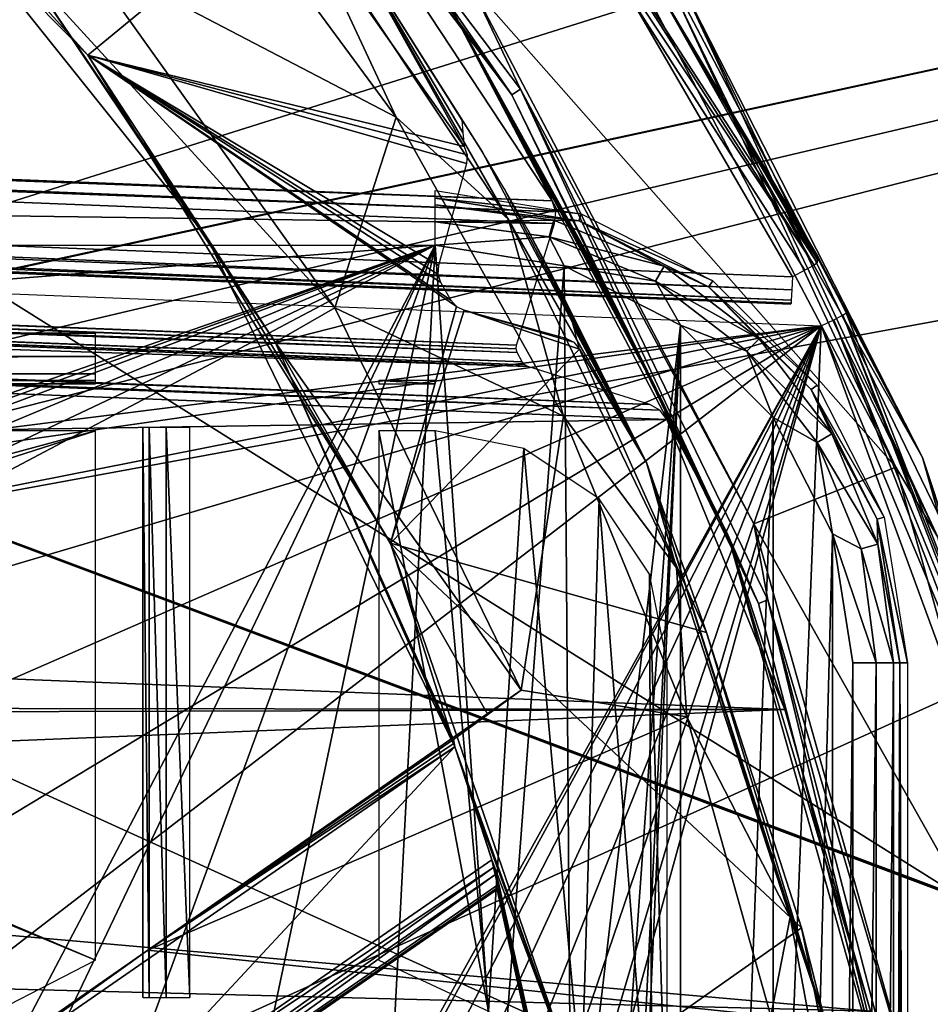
# Model space of a CAD drawing. Header units: millimetres. Extents: x -75 to 75, y -23 to 43.
# Tile 206 of 256: x 21 to 30, y 16 to 27. Entities that reach past the tile are written whole.
import ezdxf

# ---------------------------------------------------------------- set-up
doc = ezdxf.new("R2010")
doc.units = ezdxf.units.MM
doc.header["$LTSCALE"] = 81.481481
for name, color, linetype in [('14', 7, 'CONTINUOUS'), ('16', 7, 'CONTINUOUS'), ('500', 7, 'CONTINUOUS'), ('503', 7, 'CONTINUOUS'), ('504', 7, 'CONTINUOUS'), ('515', 7, 'CONTINUOUS'), ('517', 7, 'CONTINUOUS'), ('559', 7, 'CONTINUOUS'), ('560', 7, 'CONTINUOUS'), ('6', 7, 'CONTINUOUS'), ('610', 7, 'CONTINUOUS'), ('640', 7, 'CONTINUOUS'), ('641', 7, 'CONTINUOUS'), ('677', 7, 'CONTINUOUS'), ('678', 7, 'CONTINUOUS'), ('682', 7, 'CONTINUOUS'), ('683', 7, 'CONTINUOUS'), ('693', 7, 'CONTINUOUS'), ('694', 7, 'CONTINUOUS'), ('695', 7, 'CONTINUOUS'), ('697', 7, 'CONTINUOUS'), ('704', 7, 'CONTINUOUS'), ('705', 7, 'CONTINUOUS'), ('707', 7, 'CONTINUOUS'), ('710', 7, 'CONTINUOUS'), ('720', 7, 'CONTINUOUS'), ('741', 7, 'CONTINUOUS'), ('743', 7, 'CONTINUOUS'), ('785', 7, 'CONTINUOUS'), ('786', 7, 'CONTINUOUS'), ('787', 7, 'CONTINUOUS'), ('789', 7, 'CONTINUOUS'), ('791', 7, 'CONTINUOUS'), ('794', 7, 'CONTINUOUS'), ('8', 7, 'CONTINUOUS'), ('808', 7, 'CONTINUOUS'), ('809', 7, 'CONTINUOUS'), ('813', 7, 'CONTINUOUS'), ('814', 7, 'CONTINUOUS'), ('819', 7, 'CONTINUOUS'), ('824', 7, 'CONTINUOUS'), ('825', 7, 'CONTINUOUS'), ('833', 7, 'CONTINUOUS')]:
    doc.layers.add(name, color=color, linetype=linetype)

msp = doc.modelspace()

# ---------------------------------------------------------------- linework, layer by layer
at = {"layer": '14', "color": 251, "linetype": 'Continuous', "true_color": 0x565d62}
for points in [[(-58.608, 7.032, 96.607), (-58.941, 32.5, 96.94), (58.941, 32.5, 96.94), (-58.608, 7.032, 96.607)], [(-58.554, 7.031, 96.607), (-58.608, 7.032, 96.607), (58.941, 32.5, 96.94), (-58.554, 7.031, 96.607)], [(-58.5, 7.031, 96.607), (-58.554, 7.031, 96.607), (58.941, 32.5, 96.94), (-58.5, 7.031, 96.607)], [(-2.359, 18.04, 96.751), (-58.5, 7.031, 96.607), (58.941, 32.5, 96.94), (-2.359, 18.04, 96.751)], [(2.359, 18.04, 96.751), (-2.359, 18.04, 96.751), (58.941, 32.5, 96.94), (2.359, 18.04, 96.751)], [(2.503, 7.031, 96.607), (2.359, 18.04, 96.751), (58.941, 32.5, 96.94), (2.503, 7.031, 96.607)], [(58.5, 7.031, 96.607), (2.503, 7.031, 96.607), (58.941, 32.5, 96.94), (58.5, 7.031, 96.607)]]:
    msp.add_3dface(points, dxfattribs=at)
at = {"layer": '16', "color": 251, "linetype": 'Continuous', "true_color": 0x565d62}
for points in [[(58.608, 7.032, -96.607), (58.941, 32.5, -96.94), (2.487, 28.04, -96.882), (58.608, 7.032, -96.607)], [(2.946, 7.031, -96.607), (58.5, 7.031, -96.607), (2.487, 28.04, -96.882), (2.946, 7.031, -96.607)], [(58.5, 7.031, -96.607), (58.554, 7.031, -96.607), (2.487, 28.04, -96.882), (58.5, 7.031, -96.607)], [(58.554, 7.031, -96.607), (58.608, 7.032, -96.607), (2.487, 28.04, -96.882), (58.554, 7.031, -96.607)]]:
    msp.add_3dface(points, dxfattribs=at)
at = {"layer": '500', "color": 251, "linetype": 'Continuous', "true_color": 0x464b4f}
for points in [[(-25, 24.421, 160.5), (25, 24.421, 160.5), (-15.693, 21.181, 160.5), (-25, 24.421, 160.5)], [(-15.693, 21.181, 160.5), (25, 24.421, 160.5), (15.693, 21.181, 160.5), (-15.693, 21.181, 160.5)], [(15.693, 21.181, 160.5), (25, 24.421, 160.5), (15.91, 21.16, 160.5), (15.693, 21.181, 160.5)], [(15.91, 21.16, 160.5), (25, 24.421, 160.5), (16.116, 21.097, 160.5), (15.91, 21.16, 160.5)], [(16.116, 21.097, 160.5), (25, 24.421, 160.5), (16.472, 20.858, 160.5), (16.116, 21.097, 160.5)], [(16.472, 20.858, 160.5), (25, 24.421, 160.5), (16.71, 20.501, 160.5), (16.472, 20.858, 160.5)], [(16.71, 20.501, 160.5), (25, 24.421, 160.5), (16.793, 20.081, 160.5), (16.71, 20.501, 160.5)], [(25, 24.421, 160.5), (19.69, 14.331, 160.5), (16.793, 20.081, 160.5), (25, 24.421, 160.5)], [(20.647, 15.296, 160.5), (19.69, 14.331, 160.5), (25, 24.421, 160.5), (20.647, 15.296, 160.5)], [(21.876, 15.875, 160.5), (20.647, 15.296, 160.5), (25, 24.421, 160.5), (21.876, 15.875, 160.5)], [(23.229, 15.999, 160.5), (21.876, 15.875, 160.5), (25, 24.421, 160.5), (23.229, 15.999, 160.5)], [(24.543, 15.653, 160.5), (23.229, 15.999, 160.5), (25, 24.421, 160.5), (24.543, 15.653, 160.5)], [(25.659, 14.878, 160.5), (24.543, 15.653, 160.5), (25, 24.421, 160.5), (25.659, 14.878, 160.5)], [(26.366, 24.205, 160.5), (25.659, 14.878, 160.5), (25, 24.421, 160.5), (26.366, 24.205, 160.5)], [(26.443, 13.768, 160.5), (25.659, 14.878, 160.5), (26.366, 24.205, 160.5), (26.443, 13.768, 160.5)], [(27.599, 23.577, 160.5), (26.443, 13.768, 160.5), (26.366, 24.205, 160.5), (27.599, 23.577, 160.5)], [(26.366, -4.205, 160.5), (27.599, 23.577, 160.5), (27.599, -3.577, 160.5), (26.366, -4.205, 160.5)], [(26.912, 10, 160.5), (27.599, 23.577, 160.5), (26.366, -4.205, 160.5), (26.912, 10, 160.5)], [(26.8, 12.457, 160.5), (26.443, 13.768, 160.5), (27.599, 23.577, 160.5), (26.8, 12.457, 160.5)], [(26.912, 10, 160.5), (26.8, 12.457, 160.5), (27.599, 23.577, 160.5), (26.912, 10, 160.5)], [(27.599, 23.577, 160.5), (28.577, 22.599, 160.5), (27.599, -3.577, 160.5), (27.599, 23.577, 160.5)], [(27.599, -3.577, 160.5), (28.577, 22.599, 160.5), (28.577, -2.599, 160.5), (27.599, -3.577, 160.5)], [(28.577, 22.599, 160.5), (29.205, 21.366, 160.5), (28.577, -2.599, 160.5), (28.577, 22.599, 160.5)], [(28.577, -2.599, 160.5), (29.205, 21.366, 160.5), (29.205, -1.366, 160.5), (28.577, -2.599, 160.5)], [(29.205, 21.366, 160.5), (29.421, 20, 160.5), (29.205, -1.366, 160.5), (29.205, 21.366, 160.5)], [(29.421, 20, 160.5), (29.421, 0, 160.5), (29.205, -1.366, 160.5), (29.421, 20, 160.5)]]:
    msp.add_3dface(points, dxfattribs=at)
at = {"layer": '503', "color": 251, "linetype": 'Continuous', "true_color": 0x464b4f}
for points in [[(26.545, 24.755, 165.5), (25, 24.921, 160.991), (25, 25, 165.5), (26.545, 24.755, 165.5)], [(26.521, 24.68, 160.991), (25, 24.921, 160.991), (26.545, 24.755, 165.5), (26.521, 24.68, 160.991)], [(27.939, 24.045, 165.5), (26.521, 24.68, 160.991), (26.545, 24.755, 165.5), (27.939, 24.045, 165.5)], [(27.893, 23.981, 160.991), (26.521, 24.68, 160.991), (27.939, 24.045, 165.5), (27.893, 23.981, 160.991)], [(29.045, 22.939, 165.5), (27.893, 23.981, 160.991), (27.939, 24.045, 165.5), (29.045, 22.939, 165.5)], [(28.981, 22.893, 160.991), (27.893, 23.981, 160.991), (29.045, 22.939, 165.5), (28.981, 22.893, 160.991)], [(29.755, 21.545, 165.5), (28.981, 22.893, 160.991), (29.045, 22.939, 165.5), (29.755, 21.545, 165.5)], [(29.68, 21.521, 160.991), (28.981, 22.893, 160.991), (29.755, 21.545, 165.5), (29.68, 21.521, 160.991)], [(30, 20, 165.5), (29.68, 21.521, 160.991), (29.755, 21.545, 165.5), (30, 20, 165.5)], [(29.921, 20, 160.991), (29.68, 21.521, 160.991), (30, 20, 165.5), (29.921, 20, 160.991)]]:
    msp.add_3dface(points, dxfattribs=at)
at = {"layer": '504', "color": 251, "linetype": 'Continuous', "true_color": 0x464b4f}
for points in [[(29.921, 0, 160.991), (29.921, 20, 160.991), (30, 0, 165.5), (29.921, 0, 160.991)], [(29.921, 20, 160.991), (30, 20, 165.5), (30, 0, 165.5), (29.921, 20, 160.991)]]:
    msp.add_3dface(points, dxfattribs=at)
at = {"layer": '515', "color": 251, "linetype": 'Continuous', "true_color": 0x464b4f}
for points in [[(21.404, 22.456, 162.5), (-21.404, 22.456, 162.5), (13.002, 20.19, 162.5), (21.404, 22.456, 162.5)], [(13.886, 20.047, 162.5), (21.404, 22.456, 162.5), (13.002, 20.19, 162.5), (13.886, 20.047, 162.5)], [(21.404, 16.854, 162.5), (21.404, 22.456, 162.5), (13.886, 20.047, 162.5), (21.404, 16.854, 162.5)], [(25, 22.456, 162.5), (24.404, 22.456, 162.5), (25.565, 16.315, 162.5), (25, 22.456, 162.5)], [(24.404, 22.456, 162.5), (24.404, 16.854, 162.5), (25.565, 16.315, 162.5), (24.404, 22.456, 162.5)], [(25.94, 22.269, 162.5), (25, 22.456, 162.5), (25.565, 16.315, 162.5), (25.94, 22.269, 162.5)], [(26.551, 15.499, 162.5), (25.94, 22.269, 162.5), (25.565, 16.315, 162.5), (26.551, 15.499, 162.5)], [(26.737, 21.737, 162.5), (25.94, 22.269, 162.5), (26.551, 15.499, 162.5), (26.737, 21.737, 162.5)], [(27.296, 14.458, 162.5), (26.737, 21.737, 162.5), (26.551, 15.499, 162.5), (27.296, 14.458, 162.5)], [(27.269, 20.94, 162.5), (26.737, 21.737, 162.5), (27.296, 14.458, 162.5), (27.269, 20.94, 162.5)], [(27.456, 14.458, 162.5), (27.269, 20.94, 162.5), (27.296, 14.458, 162.5), (27.456, 14.458, 162.5)], [(27.456, 20, 162.5), (27.269, 20.94, 162.5), (27.456, 14.458, 162.5), (27.456, 20, 162.5)], [(14.659, 19.647, 162.5), (21.404, 16.854, 162.5), (13.886, 20.047, 162.5), (14.659, 19.647, 162.5)], [(19.908, 16.084, 162.5), (21.404, 16.854, 162.5), (14.659, 19.647, 162.5), (19.908, 16.084, 162.5)]]:
    msp.add_3dface(points, dxfattribs=at)
at = {"layer": '517', "color": 251, "linetype": 'Continuous', "true_color": 0x464b4f}
for points in [[(-21.404, 22.956, 162.991), (21.404, 22.956, 162.991), (-21.404, 22.991, 165.009), (-21.404, 22.956, 162.991)], [(21.404, 22.956, 162.991), (21.404, 22.991, 165.009), (-21.404, 22.991, 165.009), (21.404, 22.956, 162.991)], [(25, 22.956, 162.991), (24.404, 22.991, 165.009), (24.404, 22.956, 162.991), (25, 22.956, 162.991)], [(25, 22.991, 165.009), (24.404, 22.991, 165.009), (25, 22.956, 162.991), (25, 22.991, 165.009)]]:
    msp.add_3dface(points, dxfattribs=at)
at = {"layer": '559', "color": 251, "linetype": 'Continuous', "true_color": 0x464b4f}
for points in [[(29.421, 0, 160.5), (29.421, 20, 160.5), (29.669, 20, 160.565), (29.421, 0, 160.5)], [(29.669, 0, 160.565), (29.421, 0, 160.5), (29.669, 20, 160.565), (29.669, 0, 160.565)], [(29.851, 20, 160.745), (29.669, 0, 160.565), (29.669, 20, 160.565), (29.851, 20, 160.745)], [(29.851, 0, 160.745), (29.669, 0, 160.565), (29.851, 20, 160.745), (29.851, 0, 160.745)], [(29.921, 20, 160.991), (29.851, 0, 160.745), (29.851, 20, 160.745), (29.921, 20, 160.991)], [(29.921, 20, 160.991), (29.921, 0, 160.991), (29.851, 0, 160.745), (29.921, 20, 160.991)]]:
    msp.add_3dface(points, dxfattribs=at)
at = {"layer": '560', "color": 251, "linetype": 'Continuous', "true_color": 0x464b4f}
for points in [[(25, 24.921, 160.991), (26.521, 24.68, 160.991), (25, 24.851, 160.745), (25, 24.921, 160.991)], [(26.256, 24.686, 160.745), (25, 24.669, 160.565), (25, 24.851, 160.745), (26.256, 24.686, 160.745)], [(26.521, 24.68, 160.991), (26.256, 24.686, 160.745), (25, 24.851, 160.745), (26.521, 24.68, 160.991)], [(26.208, 24.51, 160.565), (25, 24.669, 160.565), (26.256, 24.686, 160.745), (26.208, 24.51, 160.565)], [(26.208, 24.51, 160.565), (25, 24.421, 160.5), (25, 24.669, 160.565), (26.208, 24.51, 160.565)], [(27.426, 24.201, 160.745), (26.208, 24.51, 160.565), (26.256, 24.686, 160.745), (27.426, 24.201, 160.745)], [(26.521, 24.68, 160.991), (27.426, 24.201, 160.745), (26.256, 24.686, 160.745), (26.521, 24.68, 160.991)], [(26.521, 24.68, 160.991), (27.893, 23.981, 160.991), (27.426, 24.201, 160.745), (26.521, 24.68, 160.991)], [(26.366, 24.205, 160.5), (25, 24.421, 160.5), (26.208, 24.51, 160.565), (26.366, 24.205, 160.5)], [(27.334, 24.043, 160.565), (26.366, 24.205, 160.5), (26.208, 24.51, 160.565), (27.334, 24.043, 160.565)], [(27.334, 24.043, 160.565), (26.208, 24.51, 160.565), (27.426, 24.201, 160.745), (27.334, 24.043, 160.565)], [(27.599, 23.577, 160.5), (26.366, 24.205, 160.5), (27.334, 24.043, 160.565), (27.599, 23.577, 160.5)], [(28.43, 23.43, 160.745), (27.334, 24.043, 160.565), (27.426, 24.201, 160.745), (28.43, 23.43, 160.745)], [(27.893, 23.981, 160.991), (28.43, 23.43, 160.745), (27.426, 24.201, 160.745), (27.893, 23.981, 160.991)], [(28.301, 23.301, 160.565), (27.599, 23.577, 160.5), (27.334, 24.043, 160.565), (28.301, 23.301, 160.565)], [(28.301, 23.301, 160.565), (27.334, 24.043, 160.565), (28.43, 23.43, 160.745), (28.301, 23.301, 160.565)], [(27.893, 23.981, 160.991), (28.981, 22.893, 160.991), (28.43, 23.43, 160.745), (27.893, 23.981, 160.991)], [(28.577, 22.599, 160.5), (27.599, 23.577, 160.5), (28.301, 23.301, 160.565), (28.577, 22.599, 160.5)], [(29.201, 22.426, 160.745), (28.301, 23.301, 160.565), (28.43, 23.43, 160.745), (29.201, 22.426, 160.745)], [(28.981, 22.893, 160.991), (29.201, 22.426, 160.745), (28.43, 23.43, 160.745), (28.981, 22.893, 160.991)], [(29.043, 22.334, 160.565), (28.577, 22.599, 160.5), (28.301, 23.301, 160.565), (29.043, 22.334, 160.565)], [(29.043, 22.334, 160.565), (28.301, 23.301, 160.565), (29.201, 22.426, 160.745), (29.043, 22.334, 160.565)], [(28.981, 22.893, 160.991), (29.68, 21.521, 160.991), (29.201, 22.426, 160.745), (28.981, 22.893, 160.991)], [(29.205, 21.366, 160.5), (28.577, 22.599, 160.5), (29.043, 22.334, 160.565), (29.205, 21.366, 160.5)], [(29.686, 21.256, 160.745), (29.043, 22.334, 160.565), (29.201, 22.426, 160.745), (29.686, 21.256, 160.745)], [(29.68, 21.521, 160.991), (29.686, 21.256, 160.745), (29.201, 22.426, 160.745), (29.68, 21.521, 160.991)], [(29.51, 21.208, 160.565), (29.205, 21.366, 160.5), (29.043, 22.334, 160.565), (29.51, 21.208, 160.565)], [(29.51, 21.208, 160.565), (29.043, 22.334, 160.565), (29.686, 21.256, 160.745), (29.51, 21.208, 160.565)], [(29.68, 21.521, 160.991), (29.921, 20, 160.991), (29.686, 21.256, 160.745), (29.68, 21.521, 160.991)], [(29.669, 20, 160.565), (29.205, 21.366, 160.5), (29.51, 21.208, 160.565), (29.669, 20, 160.565)], [(29.421, 20, 160.5), (29.205, 21.366, 160.5), (29.669, 20, 160.565), (29.421, 20, 160.5)], [(29.851, 20, 160.745), (29.51, 21.208, 160.565), (29.686, 21.256, 160.745), (29.851, 20, 160.745)], [(29.851, 20, 160.745), (29.669, 20, 160.565), (29.51, 21.208, 160.565), (29.851, 20, 160.745)], [(29.921, 20, 160.991), (29.851, 20, 160.745), (29.686, 21.256, 160.745), (29.921, 20, 160.991)]]:
    msp.add_3dface(points, dxfattribs=at)
at = {"layer": '6', "color": 251, "linetype": 'Continuous', "true_color": 0x565d62}
for points in [[(-0.5, 0, 104.516), (58.517, 0, 104.516), (-0.5, 37, 105), (-0.5, 0, 104.516)], [(58.517, 0, 104.516), (59.001, 37, 105), (-0.5, 37, 105), (58.517, 0, 104.516)]]:
    msp.add_3dface(points, dxfattribs=at)
at = {"layer": '610', "color": 251, "linetype": 'Continuous', "true_color": 0x464b4f}
for points in [[(21.904, 16.615, 163.141), (21.904, 16.49, 163.285), (21.904, 22.491, 165), (21.904, 16.615, 163.141)], [(21.904, 16.49, 163.285), (21.904, 16.475, 164.115), (21.904, 22.491, 165), (21.904, 16.49, 163.285)], [(21.904, 16.475, 164.115), (21.904, 16.458, 165), (21.904, 22.491, 165), (21.904, 16.475, 164.115)], [(21.904, 22.456, 163), (21.904, 16.738, 163), (21.904, 22.491, 165), (21.904, 22.456, 163)], [(21.904, 16.738, 163), (21.904, 16.615, 163.141), (21.904, 22.491, 165), (21.904, 16.738, 163)]]:
    msp.add_3dface(points, dxfattribs=at)
at = {"layer": '640', "color": 251, "linetype": 'Continuous', "true_color": 0x464b4f}
for points in [[(21.904, 22.491, 165), (21.904, 16.458, 165), (21.971, 16.458, 165.25), (21.904, 22.491, 165)], [(21.971, 22.491, 165.25), (21.904, 22.491, 165), (21.971, 16.458, 165.25), (21.971, 22.491, 165.25)], [(22.154, 16.458, 165.433), (21.971, 22.491, 165.25), (21.971, 16.458, 165.25), (22.154, 16.458, 165.433)], [(22.154, 22.491, 165.433), (21.971, 22.491, 165.25), (22.154, 16.458, 165.433), (22.154, 22.491, 165.433)], [(22.404, 22.491, 165.5), (22.154, 22.491, 165.433), (22.404, 16.458, 165.5), (22.404, 22.491, 165.5)], [(22.404, 16.458, 165.5), (22.154, 22.491, 165.433), (22.154, 16.458, 165.433), (22.404, 16.458, 165.5)]]:
    msp.add_3dface(points, dxfattribs=at)
at = {"layer": '641', "color": 251, "linetype": 'Continuous', "true_color": 0x464b4f}
for points in [[(-21.404, 23.491, 165.5), (-21.404, 23.244, 165.434), (21.404, 23.491, 165.5), (-21.404, 23.491, 165.5)], [(21.404, 23.491, 165.5), (-21.404, 23.244, 165.434), (21.404, 23.244, 165.434), (21.404, 23.491, 165.5)], [(21.404, 23.244, 165.434), (-21.404, 23.061, 165.255), (21.404, 23.061, 165.255), (21.404, 23.244, 165.434)], [(-21.404, 23.244, 165.434), (-21.404, 23.061, 165.255), (21.404, 23.244, 165.434), (-21.404, 23.244, 165.434)], [(-21.404, 23.061, 165.255), (-21.404, 22.991, 165.009), (21.404, 23.061, 165.255), (-21.404, 23.061, 165.255)], [(-21.404, 22.991, 165.009), (21.404, 22.991, 165.009), (21.404, 23.061, 165.255), (-21.404, 22.991, 165.009)]]:
    msp.add_3dface(points, dxfattribs=at)
at = {"layer": '677', "linetype": 'Continuous'}
for points in [[(0, 28.1, 27), (-38.5, 10.6, -14), (38.5, 10.6, -14), (0, 28.1, 27)], [(57, 28.1, 27), (0, 28.1, 27), (38.5, 10.6, -14), (57, 28.1, 27)]]:
    msp.add_3dface(points, dxfattribs=at)
at = {"layer": '678', "linetype": 'Continuous'}
for points in [[(0, 28.1, -87), (38.5, 10.6, -46), (-38.5, 10.6, -46), (0, 28.1, -87)], [(0, 28.1, -87), (57, 28.1, -87), (38.5, 10.6, -46), (0, 28.1, -87)]]:
    msp.add_3dface(points, dxfattribs=at)
at = {"layer": '682', "linetype": 'Continuous'}
for points in [[(-56.841, 28.5, 26.918), (56.841, 28.5, 26.918), (-38.341, 11, -14.082), (-56.841, 28.5, 26.918)], [(56.841, 28.5, 26.918), (38.341, 11, -14.082), (-38.341, 11, -14.082), (56.841, 28.5, 26.918)]]:
    msp.add_3dface(points, dxfattribs=at)
at = {"layer": '683', "linetype": 'Continuous'}
for points in [[(38.341, 11, -45.918), (-56.841, 28.5, -86.918), (-38.341, 11, -45.918), (38.341, 11, -45.918)], [(56.841, 28.5, -86.918), (-56.841, 28.5, -86.918), (38.341, 11, -45.918), (56.841, 28.5, -86.918)]]:
    msp.add_3dface(points, dxfattribs=at)
at = {"layer": '693', "color": 2, "linetype": 'Continuous'}
for points in [[(29.086, 23.567, 166.002), (-1.012, 19.792, 165.678), (-27.785, 25.817, 165.145), (29.086, 23.567, 166.002)], [(1.917, 19.676, 165.723), (-1.012, 19.792, 165.678), (29.086, 23.567, 166.002), (1.917, 19.676, 165.723)], [(4.694, 18.739, 165.786), (1.917, 19.676, 165.723), (29.086, 23.567, 166.002), (4.694, 18.739, 165.786)], [(7.095, 17.059, 165.864), (4.694, 18.739, 165.786), (29.086, 23.567, 166.002), (7.095, 17.059, 165.864)], [(8.925, 14.77, 165.949), (7.095, 17.059, 165.864), (29.086, 23.567, 166.002), (8.925, 14.77, 165.949)], [(10.035, 12.058, 166.036), (8.925, 14.77, 165.949), (29.086, 23.567, 166.002), (10.035, 12.058, 166.036)], [(10.336, 9.143, 166.116), (10.035, 12.058, 166.036), (29.086, 23.567, 166.002), (10.336, 9.143, 166.116)], [(10.336, 9.143, 166.116), (29.086, 23.567, 166.002), (21.255, 9.457, 166.261), (10.336, 9.143, 166.116)], [(21.255, 9.457, 166.261), (29.086, 23.567, 166.002), (21.702, 10.072, 166.251), (21.255, 9.457, 166.261)], [(21.702, 10.072, 166.251), (29.086, 23.567, 166.002), (22.351, 10.47, 166.25), (21.702, 10.072, 166.251)], [(29.086, 23.567, 166.002), (23.102, 10.588, 166.258), (22.351, 10.47, 166.25), (29.086, 23.567, 166.002)], [(23.102, 10.588, 166.258), (29.086, 23.567, 166.002), (23.842, 10.411, 166.273), (23.102, 10.588, 166.258)], [(23.842, 10.411, 166.273), (29.086, 23.567, 166.002), (24.457, 9.963, 166.293), (23.842, 10.411, 166.273)], [(24.457, 9.963, 166.293), (29.086, 23.567, 166.002), (24.854, 9.315, 166.316), (24.457, 9.963, 166.293)], [(24.854, 9.315, 166.316), (29.086, 23.567, 166.002), (24.973, 8.564, 166.337), (24.854, 9.315, 166.316)], [(29.086, 23.567, 166.002), (27.876, -6.717, 166.778), (24.973, 8.564, 166.337), (29.086, 23.567, 166.002)], [(27.876, -6.717, 166.778), (29.086, 23.567, 166.002), (31.256, 17.653, 166.187), (27.876, -6.717, 166.778)], [(30.511, -0.993, 166.665), (27.876, -6.717, 166.778), (31.256, 17.653, 166.187), (30.511, -0.993, 166.665)]]:
    msp.add_3dface(points, dxfattribs=at)
at = {"layer": '694', "color": 2, "linetype": 'Continuous'}
for points in [[(24.416, 27.663, 168.83), (-24.931, 26.917, 168.158), (26.238, 24.892, 168.928), (24.416, 27.663, 168.83)], [(-24.931, 26.917, 168.158), (-24.979, 26.803, 168.16), (26.238, 24.892, 168.928), (-24.931, 26.917, 168.158)], [(-24.979, 26.803, 168.16), (-24.977, 26.68, 168.163), (26.276, 24.775, 168.932), (-24.979, 26.803, 168.16)], [(26.238, 24.892, 168.928), (-24.979, 26.803, 168.16), (26.276, 24.775, 168.932), (26.238, 24.892, 168.928)], [(-24.977, 26.68, 168.163), (-24.68, 25.363, 168.202), (26.265, 24.652, 168.935), (-24.977, 26.68, 168.163)], [(26.276, 24.775, 168.932), (-24.977, 26.68, 168.163), (26.265, 24.652, 168.935), (26.276, 24.775, 168.932)], [(-24.68, 25.363, 168.202), (-24.679, 25.324, 168.203), (25.863, 23.363, 168.963), (-24.68, 25.363, 168.202)], [(26.265, 24.652, 168.935), (-24.68, 25.363, 168.202), (25.863, 23.363, 168.963), (26.265, 24.652, 168.935)], [(-24.693, 25.287, 168.204), (-24.753, 25.191, 168.205), (25.87, 23.287, 168.965), (-24.693, 25.287, 168.204)], [(-24.679, 25.324, 168.203), (-24.693, 25.287, 168.204), (25.859, 23.324, 168.964), (-24.679, 25.324, 168.203)], [(25.859, 23.324, 168.964), (-24.693, 25.287, 168.204), (25.87, 23.287, 168.965), (25.859, 23.324, 168.964)], [(25.863, 23.363, 168.963), (-24.679, 25.324, 168.203), (25.859, 23.324, 168.964), (25.863, 23.363, 168.963)], [(-24.816, 25.147, 168.206), (-26.133, 24.849, 168.195), (25.982, 23.137, 168.971), (-24.816, 25.147, 168.206)], [(-24.78, 25.163, 168.206), (-24.816, 25.147, 168.206), (25.948, 23.156, 168.97), (-24.78, 25.163, 168.206)], [(25.948, 23.156, 168.97), (-24.816, 25.147, 168.206), (25.982, 23.137, 168.971), (25.948, 23.156, 168.97)], [(-24.753, 25.191, 168.205), (-24.78, 25.163, 168.206), (25.923, 23.186, 168.969), (-24.753, 25.191, 168.205)], [(25.923, 23.186, 168.969), (-24.78, 25.163, 168.206), (25.948, 23.156, 168.97), (25.923, 23.186, 168.969)], [(25.87, 23.287, 168.965), (-24.753, 25.191, 168.205), (25.923, 23.186, 168.969), (25.87, 23.287, 168.965)], [(-26.133, 24.849, 168.195), (-26.245, 24.798, 168.195), (27.272, 22.736, 168.999), (-26.133, 24.849, 168.195)], [(25.982, 23.137, 168.971), (-26.133, 24.849, 168.195), (27.272, 22.736, 168.999), (25.982, 23.137, 168.971)], [(-26.328, 24.706, 168.196), (-27.817, 21.742, 168.253), (27.454, 22.578, 169.006), (-26.328, 24.706, 168.196)], [(-26.245, 24.798, 168.195), (-26.328, 24.706, 168.196), (27.379, 22.676, 169.002), (-26.245, 24.798, 168.195)], [(27.379, 22.676, 169.002), (-26.328, 24.706, 168.196), (27.454, 22.578, 169.006), (27.379, 22.676, 169.002)], [(27.272, 22.736, 168.999), (-26.245, 24.798, 168.195), (27.379, 22.676, 169.002), (27.272, 22.736, 168.999)], [(27.454, 22.578, 169.006), (-27.817, 21.742, 168.253), (28.702, 19.506, 169.104), (27.454, 22.578, 169.006)], [(-27.817, 21.742, 168.253), (-1.021, 19.546, 168.686), (28.702, 19.506, 169.104), (-27.817, 21.742, 168.253)], [(-1.021, 19.546, 168.686), (1.815, 19.434, 168.729), (28.702, 19.506, 169.104), (-1.021, 19.546, 168.686)], [(1.815, 19.434, 168.729), (4.505, 18.527, 168.79), (28.702, 19.506, 169.104), (1.815, 19.434, 168.729)], [(28.702, 19.506, 169.104), (4.505, 18.527, 168.79), (29.608, 16.316, 169.2), (28.702, 19.506, 169.104)], [(4.505, 18.527, 168.79), (6.83, 16.899, 168.865), (29.608, 16.316, 169.2), (4.505, 18.527, 168.79)], [(6.83, 16.899, 168.865), (8.601, 14.683, 168.948), (22.434, 15.14, 169.13), (6.83, 16.899, 168.865)], [(6.83, 16.899, 168.865), (23.24, 15.159, 169.141), (29.608, 16.316, 169.2), (6.83, 16.899, 168.865)], [(23.24, 15.159, 169.141), (6.83, 16.899, 168.865), (22.434, 15.14, 169.13), (23.24, 15.159, 169.141)]]:
    msp.add_3dface(points, dxfattribs=at)
at = {"layer": '695', "color": 2, "linetype": 'Continuous'}
for points in [[(29.878, 22.072, 186.061), (26.727, 28.068, 185.859), (25.381, 27.17, 185.864), (29.878, 22.072, 186.061)], [(28.375, 21.473, 186.055), (29.878, 22.072, 186.061), (25.381, 27.17, 185.864), (28.375, 21.473, 186.055)], [(31.713, 15.552, 186.257), (29.878, 22.072, 186.061), (28.375, 21.473, 186.055), (31.713, 15.552, 186.257)], [(30.118, 15.278, 186.242), (31.713, 15.552, 186.257), (28.375, 21.473, 186.055), (30.118, 15.278, 186.242)]]:
    msp.add_3dface(points, dxfattribs=at)
at = {"layer": '697', "color": 2, "linetype": 'Continuous'}
for points in [[(25.049, 29.798, 160.78), (-27.291, 26.308, 160.137), (20.215, 34.576, 160.587), (25.049, 29.798, 160.78)], [(27.061, 27.053, 160.88), (-27.291, 26.308, 160.137), (25.049, 29.798, 160.78), (27.061, 27.053, 160.88)], [(28.782, 24.089, 160.981), (-27.291, 26.308, 160.137), (27.061, 27.053, 160.88), (28.782, 24.089, 160.981)]]:
    msp.add_3dface(points, dxfattribs=at)
at = {"layer": '704', "color": 2, "linetype": 'Continuous'}
for points in [[(26.98, 28.227, 185.556), (30.161, 22.176, 185.759), (27.308, 27.225, 161.176), (26.98, 28.227, 185.556)], [(29.048, 24.308, 165.684), (29.046, 24.27, 163.469), (27.308, 27.225, 161.176), (29.048, 24.308, 165.684)], [(29.045, 24.234, 161.279), (27.308, 27.225, 161.176), (29.046, 24.27, 163.469), (29.045, 24.234, 161.279)], [(27.308, 27.225, 161.176), (30.161, 22.176, 185.759), (29.048, 24.308, 165.684), (27.308, 27.225, 161.176)], [(29.048, 24.308, 165.684), (30.161, 22.176, 185.759), (29.067, 24.272, 165.894), (29.048, 24.308, 165.684)], [(29.067, 24.272, 165.894), (30.161, 22.176, 185.759), (29.128, 24.155, 166.09), (29.067, 24.272, 165.894)], [(29.128, 24.155, 166.09), (30.161, 22.176, 185.759), (29.228, 23.957, 166.238), (29.128, 24.155, 166.09)], [(29.228, 23.957, 166.238), (30.161, 22.176, 185.759), (29.352, 23.705, 166.299), (29.228, 23.957, 166.238)], [(29.352, 23.705, 166.299), (30.161, 22.176, 185.759), (31.245, 18.806, 166.454), (29.352, 23.705, 166.299)], [(30.161, 22.176, 185.759), (32.013, 15.595, 185.958), (31.245, 18.806, 166.454), (30.161, 22.176, 185.759)]]:
    msp.add_3dface(points, dxfattribs=at)
at = {"layer": '705', "color": 2, "linetype": 'Continuous'}
for points in [[(24.416, 27.663, 168.83), (26.238, 24.892, 168.928), (25.135, 26.996, 185.568), (24.416, 27.663, 168.83)], [(26.275, 24.913, 173.327), (26.408, 24.687, 173.749), (25.135, 26.996, 185.568), (26.275, 24.913, 173.327)], [(26.408, 24.687, 173.749), (26.605, 24.338, 174.036), (25.135, 26.996, 185.568), (26.408, 24.687, 173.749)], [(25.135, 26.996, 185.568), (27.37, 22.829, 173.399), (28.1, 21.355, 185.757), (25.135, 26.996, 185.568)], [(26.605, 24.338, 174.036), (26.831, 23.918, 174.147), (25.135, 26.996, 185.568), (26.605, 24.338, 174.036)], [(26.831, 23.918, 174.147), (26.838, 23.905, 174.147), (25.135, 26.996, 185.568), (26.831, 23.918, 174.147)], [(27.066, 23.461, 174.065), (27.248, 23.088, 173.804), (25.135, 26.996, 185.568), (27.066, 23.461, 174.065)], [(26.233, 24.939, 170.975), (26.23, 24.982, 172.837), (25.135, 26.996, 185.568), (26.233, 24.939, 170.975)], [(26.845, 23.892, 174.148), (27.066, 23.461, 174.065), (25.135, 26.996, 185.568), (26.845, 23.892, 174.148)], [(26.838, 23.905, 174.147), (26.845, 23.892, 174.148), (25.135, 26.996, 185.568), (26.838, 23.905, 174.147)], [(26.23, 24.982, 172.837), (26.275, 24.913, 173.327), (25.135, 26.996, 185.568), (26.23, 24.982, 172.837)], [(27.248, 23.088, 173.804), (27.37, 22.829, 173.399), (25.135, 26.996, 185.568), (27.248, 23.088, 173.804)], [(26.238, 24.892, 168.928), (26.233, 24.939, 170.975), (25.135, 26.996, 185.568), (26.238, 24.892, 168.928)], [(27.37, 22.829, 173.399), (27.415, 22.726, 172.913), (28.1, 21.355, 185.757), (27.37, 22.829, 173.399)], [(27.415, 22.726, 172.913), (27.435, 22.649, 170.868), (28.1, 21.355, 185.757), (27.415, 22.726, 172.913)], [(27.454, 22.578, 169.006), (28.1, 21.355, 185.757), (27.435, 22.649, 170.868), (27.454, 22.578, 169.006)], [(27.454, 22.578, 169.006), (28.702, 19.506, 169.104), (28.1, 21.355, 185.757), (27.454, 22.578, 169.006)], [(28.702, 19.506, 169.104), (29.608, 16.316, 169.2), (28.1, 21.355, 185.757), (28.702, 19.506, 169.104)], [(28.1, 21.355, 185.757), (29.608, 16.316, 169.2), (29.826, 15.22, 185.942), (28.1, 21.355, 185.757)]]:
    msp.add_3dface(points, dxfattribs=at)
at = {"layer": '707', "color": 2, "linetype": 'Continuous'}
for points in [[(25.652, 29.461, 160.945), (29.011, 24.211, 161.13), (25.567, 29.39, 160.837), (25.652, 29.461, 160.945)], [(27.061, 27.053, 160.88), (25.567, 29.39, 160.837), (28.914, 24.158, 161.021), (27.061, 27.053, 160.88)], [(25.567, 29.39, 160.837), (29.011, 24.211, 161.13), (28.914, 24.158, 161.021), (25.567, 29.39, 160.837)], [(27.308, 27.225, 161.176), (29.045, 24.234, 161.279), (25.652, 29.461, 160.945), (27.308, 27.225, 161.176)], [(25.652, 29.461, 160.945), (29.045, 24.234, 161.279), (29.011, 24.211, 161.13), (25.652, 29.461, 160.945)], [(28.782, 24.089, 160.981), (27.061, 27.053, 160.88), (28.914, 24.158, 161.021), (28.782, 24.089, 160.981)]]:
    msp.add_3dface(points, dxfattribs=at)
at = {"layer": '710', "color": 2, "linetype": 'Continuous'}
for points in [[(31.222, 18.743, 166.306), (29.219, 23.633, 166.041), (29.317, 23.683, 166.15), (31.222, 18.743, 166.306)], [(29.352, 23.705, 166.299), (31.245, 18.806, 166.454), (29.317, 23.683, 166.15), (29.352, 23.705, 166.299)], [(31.245, 18.806, 166.454), (31.222, 18.743, 166.306), (29.317, 23.683, 166.15), (31.245, 18.806, 166.454)], [(31.118, 18.709, 166.197), (29.086, 23.567, 166.002), (29.219, 23.633, 166.041), (31.118, 18.709, 166.197)], [(31.256, 17.653, 166.187), (29.086, 23.567, 166.002), (31.118, 18.709, 166.197), (31.256, 17.653, 166.187)], [(31.118, 18.709, 166.197), (29.219, 23.633, 166.041), (31.222, 18.743, 166.306), (31.118, 18.709, 166.197)]]:
    msp.add_3dface(points, dxfattribs=at)
at = {"layer": '720', "color": 2, "linetype": 'Continuous'}
for points in [[(-27.291, 26.308, 160.137), (28.776, 23.949, 161.021), (-27.297, 26.167, 160.176), (-27.291, 26.308, 160.137)], [(-27.291, 26.308, 160.137), (28.782, 24.089, 160.981), (28.776, 23.949, 161.021), (-27.291, 26.308, 160.137)], [(-27.297, 26.167, 160.176), (28.77, 23.842, 161.124), (-27.303, 26.06, 160.28), (-27.297, 26.167, 160.176)], [(28.776, 23.949, 161.021), (28.77, 23.842, 161.124), (-27.297, 26.167, 160.176), (28.776, 23.949, 161.021)], [(-27.303, 26.06, 160.28), (28.768, 23.808, 161.202), (-27.305, 26.027, 160.358), (-27.303, 26.06, 160.28)], [(28.77, 23.842, 161.124), (28.768, 23.808, 161.202), (-27.303, 26.06, 160.28), (28.77, 23.842, 161.124)], [(28.766, 23.797, 161.286), (-27.307, 26.016, 160.442), (-27.305, 26.027, 160.358), (28.766, 23.797, 161.286)], [(28.768, 23.808, 161.202), (28.766, 23.797, 161.286), (-27.305, 26.027, 160.358), (28.768, 23.808, 161.202)]]:
    msp.add_3dface(points, dxfattribs=at)
at = {"layer": '741', "color": 2, "linetype": 'Continuous'}
for points in [[(30.161, 22.176, 185.759), (26.98, 28.227, 185.556), (27.637, 27.129, 185.745), (30.161, 22.176, 185.759)], [(26.727, 28.068, 185.859), (29.878, 22.072, 186.061), (27.541, 27.074, 185.856), (26.727, 28.068, 185.859)], [(27.541, 27.074, 185.856), (30.323, 21.332, 186.046), (27.637, 27.129, 185.745), (27.541, 27.074, 185.856)], [(27.637, 27.129, 185.745), (30.323, 21.332, 186.046), (30.428, 21.367, 185.935), (27.637, 27.129, 185.745)], [(30.161, 22.176, 185.759), (27.637, 27.129, 185.745), (30.428, 21.367, 185.935), (30.161, 22.176, 185.759)], [(27.541, 27.074, 185.856), (29.878, 22.072, 186.061), (30.323, 21.332, 186.046), (27.541, 27.074, 185.856)], [(32.013, 15.595, 185.958), (30.161, 22.176, 185.759), (30.428, 21.367, 185.935), (32.013, 15.595, 185.958)], [(29.878, 22.072, 186.061), (31.713, 15.552, 186.257), (30.323, 21.332, 186.046), (29.878, 22.072, 186.061)]]:
    msp.add_3dface(points, dxfattribs=at)
at = {"layer": '743', "color": 2, "linetype": 'Continuous'}
for points in [[(25.813, 26.013, 185.752), (22.282, 30.863, 185.684), (22.203, 30.786, 185.576), (25.813, 26.013, 185.752)], [(25.905, 26.073, 185.86), (25.381, 27.17, 185.864), (22.282, 30.863, 185.684), (25.905, 26.073, 185.86)], [(25.905, 26.073, 185.86), (22.282, 30.863, 185.684), (25.813, 26.013, 185.752), (25.905, 26.073, 185.86)], [(25.135, 26.996, 185.568), (25.813, 26.013, 185.752), (22.203, 30.786, 185.576), (25.135, 26.996, 185.568)], [(28.375, 21.473, 186.055), (25.381, 27.17, 185.864), (25.905, 26.073, 185.86), (28.375, 21.473, 186.055)], [(25.135, 26.996, 185.568), (28.1, 21.355, 185.757), (25.813, 26.013, 185.752), (25.135, 26.996, 185.568)], [(28.422, 20.628, 185.929), (25.905, 26.073, 185.86), (25.813, 26.013, 185.752), (28.422, 20.628, 185.929)], [(28.523, 20.668, 186.039), (28.375, 21.473, 186.055), (25.905, 26.073, 185.86), (28.523, 20.668, 186.039)], [(28.523, 20.668, 186.039), (25.905, 26.073, 185.86), (28.422, 20.628, 185.929), (28.523, 20.668, 186.039)], [(28.1, 21.355, 185.757), (28.422, 20.628, 185.929), (25.813, 26.013, 185.752), (28.1, 21.355, 185.757)], [(30.118, 15.278, 186.242), (28.375, 21.473, 186.055), (28.523, 20.668, 186.039), (30.118, 15.278, 186.242)], [(28.1, 21.355, 185.757), (29.826, 15.22, 185.942), (28.422, 20.628, 185.929), (28.1, 21.355, 185.757)], [(29.93, 14.837, 186.102), (28.523, 20.668, 186.039), (28.422, 20.628, 185.929), (29.93, 14.837, 186.102)], [(30.036, 14.857, 186.212), (30.118, 15.278, 186.242), (28.523, 20.668, 186.039), (30.036, 14.857, 186.212)], [(30.036, 14.857, 186.212), (28.523, 20.668, 186.039), (29.93, 14.837, 186.102), (30.036, 14.857, 186.212)], [(29.826, 15.22, 185.942), (29.93, 14.837, 186.102), (28.422, 20.628, 185.929), (29.826, 15.22, 185.942)]]:
    msp.add_3dface(points, dxfattribs=at)
at = {"layer": '785', "linetype": 'Continuous'}
for points in [[(21.325, 26.433, 168.819), (17.052, 30.754, 168.646), (23.411, 28.154, 168.803), (21.325, 26.433, 168.819)], [(25.306, 25.468, 168.9), (21.325, 26.433, 168.819), (23.411, 28.154, 168.803), (25.306, 25.468, 168.9)], [(25.332, 25.286, 168.905), (21.325, 26.433, 168.819), (25.338, 25.38, 168.903), (25.332, 25.286, 168.905)], [(25.036, 24.206, 168.929), (21.325, 26.433, 168.819), (25.332, 25.286, 168.905), (25.036, 24.206, 168.929)], [(25.03, 24.117, 168.932), (21.325, 26.433, 168.819), (25.036, 24.206, 168.929), (25.03, 24.117, 168.932)], [(25.058, 24.032, 168.934), (21.325, 26.433, 168.819), (25.03, 24.117, 168.932), (25.058, 24.032, 168.934)], [(25.167, 23.842, 168.941), (21.325, 26.433, 168.819), (25.058, 24.032, 168.934), (25.167, 23.842, 168.941)], [(25.225, 23.774, 168.943), (21.325, 26.433, 168.819), (25.167, 23.842, 168.941), (25.225, 23.774, 168.943)], [(21.325, 26.433, 168.819), (25.306, 25.468, 168.9), (25.338, 25.38, 168.903), (21.325, 26.433, 168.819)], [(24.529, 21.27, 168.999), (21.325, 26.433, 168.819), (25.225, 23.774, 168.943), (24.529, 21.27, 168.999)], [(25.306, 23.734, 168.946), (24.529, 21.27, 168.999), (25.225, 23.774, 168.943), (25.306, 23.734, 168.946)], [(26.529, 23.322, 168.974), (24.529, 21.27, 168.999), (25.306, 23.734, 168.946), (26.529, 23.322, 168.974)], [(26.385, 23.438, 168.968), (26.469, 23.395, 168.971), (25.306, 23.734, 168.946), (26.385, 23.438, 168.968)], [(26.469, 23.395, 168.971), (26.529, 23.322, 168.974), (25.306, 23.734, 168.946), (26.469, 23.395, 168.971)], [(27.873, 20.323, 169.071), (24.529, 21.27, 168.999), (26.529, 23.322, 168.974), (27.873, 20.323, 169.071)], [(28.879, 17.195, 169.167), (24.529, 21.27, 168.999), (27.873, 20.323, 169.071), (28.879, 17.195, 169.167)], [(26.503, 15.523, 169.177), (24.529, 21.27, 168.999), (28.879, 17.195, 169.167), (26.503, 15.523, 169.177)], [(29.535, 13.974, 169.26), (26.503, 15.523, 169.177), (28.879, 17.195, 169.167), (29.535, 13.974, 169.26)]]:
    msp.add_3dface(points, dxfattribs=at)
at = {"layer": '786', "linetype": 'Continuous'}
for points in [[(24.589, 25.779, 193.3), (22.306, 28.88, 195.311), (21.257, 27.516, 194.322), (24.589, 25.779, 193.3)], [(23.937, 23.758, 192.225), (24.589, 25.779, 193.3), (21.257, 27.516, 194.322), (23.937, 23.758, 192.225)], [(26.358, 22.613, 191.746), (24.589, 25.779, 193.3), (23.937, 23.758, 192.225), (26.358, 22.613, 191.746)], [(25.911, 19.714, 190.669), (26.358, 22.613, 191.746), (23.937, 23.758, 192.225), (25.911, 19.714, 190.669)], [(27.664, 19.431, 190.61), (26.358, 22.613, 191.746), (25.911, 19.714, 190.669), (27.664, 19.431, 190.61)], [(21.96, 16.961, 189.892), (27.664, 19.431, 190.61), (25.911, 19.714, 190.669), (21.96, 16.961, 189.892)], [(28.554, 16.262, 189.855), (27.664, 19.431, 190.61), (21.96, 16.961, 189.892), (28.554, 16.262, 189.855)], [(17.889, 14.131, 189.38), (28.554, 16.262, 189.855), (21.96, 16.961, 189.892), (17.889, 14.131, 189.38)]]:
    msp.add_3dface(points, dxfattribs=at)
at = {"layer": '787', "linetype": 'Continuous'}
for points in [[(23.937, 23.758, 192.225), (21.257, 27.516, 194.322), (20.675, 27.33, 193.507), (23.937, 23.758, 192.225)], [(23.307, 23.394, 191.233), (23.937, 23.758, 192.225), (20.675, 27.33, 193.507), (23.307, 23.394, 191.233)], [(25.911, 19.714, 190.669), (23.937, 23.758, 192.225), (23.307, 23.394, 191.233), (25.911, 19.714, 190.669)], [(25.558, 19.456, 190.139), (25.911, 19.714, 190.669), (23.307, 23.394, 191.233), (25.558, 19.456, 190.139)], [(25.195, 19.191, 189.598), (25.558, 19.456, 190.139), (23.307, 23.394, 191.233), (25.195, 19.191, 189.598)]]:
    msp.add_3dface(points, dxfattribs=at)
at = {"layer": '789', "linetype": 'Continuous'}
for points in [[(22.306, 28.88, 195.311), (24.589, 25.779, 193.3), (23.485, 28.142, 194.235), (22.306, 28.88, 195.311)], [(23.485, 28.142, 194.235), (24.589, 25.779, 193.3), (25.777, 24.694, 192.214), (23.485, 28.142, 194.235)], [(24.589, 25.779, 193.3), (26.358, 22.613, 191.746), (25.777, 24.694, 192.214), (24.589, 25.779, 193.3)], [(25.777, 24.694, 192.214), (26.358, 22.613, 191.746), (27.555, 21.006, 190.657), (25.777, 24.694, 192.214)], [(26.358, 22.613, 191.746), (27.664, 19.431, 190.61), (27.555, 21.006, 190.657), (26.358, 22.613, 191.746)], [(27.555, 21.006, 190.657), (27.664, 19.431, 190.61), (28.76, 17.308, 189.622), (27.555, 21.006, 190.657)], [(27.664, 19.431, 190.61), (28.554, 16.262, 189.855), (28.76, 17.308, 189.622), (27.664, 19.431, 190.61)], [(28.76, 17.308, 189.622), (28.554, 16.262, 189.855), (29.448, 13.631, 189.062), (28.76, 17.308, 189.622)]]:
    msp.add_3dface(points, dxfattribs=at)
at = {"layer": '791', "linetype": 'Continuous'}
for points in [[(25.207, 19.111, 186.073), (21.372, 14.993, 186.127), (17.919, 14.069, 186.103), (25.207, 19.111, 186.073)], [(25.6, 17.918, 186.11), (21.372, 14.993, 186.127), (25.207, 19.111, 186.073), (25.6, 17.918, 186.11)], [(25.411, 18.516, 186.091), (25.6, 17.918, 186.11), (25.207, 19.111, 186.073), (25.411, 18.516, 186.091)]]:
    msp.add_3dface(points, dxfattribs=at)
at = {"layer": '794', "linetype": 'Continuous'}
for points in [[(21.96, 16.961, 189.892), (25.911, 19.714, 190.669), (25.195, 19.191, 189.598), (21.96, 16.961, 189.892)], [(25.911, 19.714, 190.669), (25.558, 19.456, 190.139), (25.195, 19.191, 189.598), (25.911, 19.714, 190.669)], [(25.195, 19.191, 189.598), (25.201, 19.151, 187.835), (21.96, 16.961, 189.892), (25.195, 19.191, 189.598)], [(21.96, 16.961, 189.892), (25.207, 19.111, 186.073), (17.919, 14.069, 186.103), (21.96, 16.961, 189.892)], [(25.207, 19.111, 186.073), (21.96, 16.961, 189.892), (25.201, 19.151, 187.835), (25.207, 19.111, 186.073)], [(17.889, 14.131, 189.38), (21.96, 16.961, 189.892), (17.919, 14.069, 186.103), (17.889, 14.131, 189.38)]]:
    msp.add_3dface(points, dxfattribs=at)
at = {"layer": '8', "color": 251, "linetype": 'Continuous', "true_color": 0x565d62}
for points in [[(-58.517, 0, -104.516), (-59.001, 37, -105), (59.001, 37, -105), (-58.517, 0, -104.516)], [(58.517, 0, -104.516), (-58.517, 0, -104.516), (59.001, 37, -105), (58.517, 0, -104.516)]]:
    msp.add_3dface(points, dxfattribs=at)
at = {"layer": '808', "color": 1, "linetype": 'Continuous'}
for points in [[(23.485, 28.142, 194.235), (25.777, 24.694, 192.214), (24.135, 27.568, 185.836), (23.485, 28.142, 194.235)], [(24.135, 27.568, 185.836), (25.777, 24.694, 192.214), (27.239, 22.122, 186.022), (24.135, 27.568, 185.836)], [(25.777, 24.694, 192.214), (27.555, 21.006, 190.657), (27.239, 22.122, 186.022), (25.777, 24.694, 192.214)], [(27.239, 22.122, 186.022), (28.76, 17.308, 189.622), (29.142, 16.149, 186.206), (27.239, 22.122, 186.022)], [(27.555, 21.006, 190.657), (28.76, 17.308, 189.622), (27.239, 22.122, 186.022), (27.555, 21.006, 190.657)], [(28.76, 17.308, 189.622), (29.448, 13.631, 189.062), (29.142, 16.149, 186.206), (28.76, 17.308, 189.622)]]:
    msp.add_3dface(points, dxfattribs=at)
at = {"layer": '809', "linetype": 'Continuous'}
for points in [[(25.306, 25.468, 168.9), (23.411, 28.154, 168.803), (24.135, 27.568, 185.836), (25.306, 25.468, 168.9)], [(24.135, 27.568, 185.836), (27.239, 22.122, 186.022), (25.502, 25.406, 181.811), (24.135, 27.568, 185.836)], [(25.282, 25.748, 180.898), (24.135, 27.568, 185.836), (25.34, 25.666, 181.403), (25.282, 25.748, 180.898)], [(25.34, 25.666, 181.403), (24.135, 27.568, 185.836), (25.502, 25.406, 181.811), (25.34, 25.666, 181.403)], [(25.282, 25.748, 180.898), (25.293, 25.615, 175.192), (24.135, 27.568, 185.836), (25.282, 25.748, 180.898)], [(25.306, 25.468, 168.9), (24.135, 27.568, 185.836), (25.293, 25.615, 175.192), (25.306, 25.468, 168.9)], [(25.502, 25.406, 181.811), (27.239, 22.122, 186.022), (25.732, 25.021, 182.042), (25.502, 25.406, 181.811)], [(25.732, 25.021, 182.042), (27.239, 22.122, 186.022), (25.98, 24.586, 182.055), (25.732, 25.021, 182.042)], [(25.98, 24.586, 182.055), (27.239, 22.122, 186.022), (26.198, 24.184, 181.848), (25.98, 24.586, 182.055)], [(26.198, 24.184, 181.848), (27.239, 22.122, 186.022), (26.349, 23.894, 181.46), (26.198, 24.184, 181.848)], [(26.349, 23.894, 181.46), (27.239, 22.122, 186.022), (26.405, 23.778, 180.965), (26.349, 23.894, 181.46)], [(26.405, 23.778, 180.965), (27.239, 22.122, 186.022), (26.47, 23.539, 174.686), (26.405, 23.778, 180.965)], [(27.239, 22.122, 186.022), (26.529, 23.322, 168.974), (26.47, 23.539, 174.686), (27.239, 22.122, 186.022)], [(27.873, 20.323, 169.071), (26.529, 23.322, 168.974), (27.239, 22.122, 186.022), (27.873, 20.323, 169.071)], [(27.873, 20.323, 169.071), (27.239, 22.122, 186.022), (29.142, 16.149, 186.206), (27.873, 20.323, 169.071)], [(28.879, 17.195, 169.167), (27.873, 20.323, 169.071), (29.142, 16.149, 186.206), (28.879, 17.195, 169.167)], [(29.535, 13.974, 169.26), (28.879, 17.195, 169.167), (29.142, 16.149, 186.206), (29.535, 13.974, 169.26)]]:
    msp.add_3dface(points, dxfattribs=at)
at = {"layer": '813', "linetype": 'Continuous'}
for points in [[(22.587, 24.501, 185.895), (20.675, 27.33, 193.507), (18.841, 29.18, 185.72), (22.587, 24.501, 185.895)], [(23.307, 23.394, 191.233), (20.675, 27.33, 193.507), (22.587, 24.501, 185.895), (23.307, 23.394, 191.233)], [(25.207, 19.111, 186.073), (23.307, 23.394, 191.233), (22.587, 24.501, 185.895), (25.207, 19.111, 186.073)], [(25.195, 19.191, 189.598), (23.307, 23.394, 191.233), (25.201, 19.151, 187.835), (25.195, 19.191, 189.598)], [(23.307, 23.394, 191.233), (25.207, 19.111, 186.073), (25.201, 19.151, 187.835), (23.307, 23.394, 191.233)]]:
    msp.add_3dface(points, dxfattribs=at)
at = {"layer": '814', "linetype": 'Continuous'}
for points in [[(17.052, 30.754, 168.646), (21.325, 26.433, 168.819), (18.841, 29.18, 185.72), (17.052, 30.754, 168.646)], [(21.325, 26.433, 168.819), (22.587, 24.501, 185.895), (18.841, 29.18, 185.72), (21.325, 26.433, 168.819)], [(21.325, 26.433, 168.819), (24.529, 21.27, 168.999), (22.587, 24.501, 185.895), (21.325, 26.433, 168.819)], [(24.529, 21.27, 168.999), (25.207, 19.111, 186.073), (22.587, 24.501, 185.895), (24.529, 21.27, 168.999)], [(24.529, 21.27, 168.999), (26.503, 15.523, 169.177), (25.207, 19.111, 186.073), (24.529, 21.27, 168.999)], [(26.503, 15.523, 169.177), (25.411, 18.516, 186.091), (25.207, 19.111, 186.073), (26.503, 15.523, 169.177)], [(26.503, 15.523, 169.177), (25.6, 17.918, 186.11), (25.411, 18.516, 186.091), (26.503, 15.523, 169.177)], [(25.6, 17.918, 186.11), (26.503, 15.523, 169.177), (26.448, 14.191, 186.219), (25.6, 17.918, 186.11)]]:
    msp.add_3dface(points, dxfattribs=at)
at = {"layer": '819', "linetype": 'Continuous'}
msp.add_3dface([(25.652, 17.617, 187.619), (26.403, 14.214, 187.718), (21.572, 14.795, 187.635), (25.652, 17.617, 187.619)], dxfattribs=at)
at = {"layer": '824', "linetype": 'Continuous'}
for points in [[(21.538, 14.754, 186.43), (25.681, 17.62, 186.413), (21.555, 14.774, 187.009), (21.538, 14.754, 186.43)], [(25.681, 17.62, 186.413), (21.572, 14.795, 187.635), (21.555, 14.774, 187.009), (25.681, 17.62, 186.413)], [(25.652, 17.617, 187.619), (21.572, 14.795, 187.635), (25.681, 17.62, 186.413), (25.652, 17.617, 187.619)]]:
    msp.add_3dface(points, dxfattribs=at)
at = {"layer": '825', "linetype": 'Continuous'}
for points in [[(25.6, 17.918, 186.11), (26.448, 14.191, 186.219), (25.623, 17.839, 186.122), (25.6, 17.918, 186.11)], [(25.623, 17.839, 186.122), (26.448, 14.191, 186.219), (25.644, 17.766, 186.155), (25.623, 17.839, 186.122)], [(25.644, 17.766, 186.155), (26.448, 14.191, 186.219), (25.674, 17.658, 186.267), (25.644, 17.766, 186.155)], [(26.448, 14.191, 186.219), (25.652, 17.617, 187.619), (25.681, 17.62, 186.413), (26.448, 14.191, 186.219)], [(26.448, 14.191, 186.219), (26.403, 14.214, 187.718), (25.652, 17.617, 187.619), (26.448, 14.191, 186.219)], [(26.448, 14.191, 186.219), (25.681, 17.62, 186.413), (25.674, 17.658, 186.267), (26.448, 14.191, 186.219)]]:
    msp.add_3dface(points, dxfattribs=at)
at = {"layer": '833', "linetype": 'Continuous'}
for points in [[(21.372, 14.993, 186.127), (25.6, 17.918, 186.11), (25.623, 17.839, 186.122), (21.372, 14.993, 186.127)], [(21.372, 14.993, 186.127), (25.623, 17.839, 186.122), (21.456, 14.872, 186.17), (21.372, 14.993, 186.127)], [(25.623, 17.839, 186.122), (25.644, 17.766, 186.155), (21.456, 14.872, 186.17), (25.623, 17.839, 186.122)], [(21.456, 14.872, 186.17), (25.644, 17.766, 186.155), (21.517, 14.785, 186.281), (21.456, 14.872, 186.17)], [(25.644, 17.766, 186.155), (25.674, 17.658, 186.267), (21.517, 14.785, 186.281), (25.644, 17.766, 186.155)], [(25.674, 17.658, 186.267), (25.681, 17.62, 186.413), (21.517, 14.785, 186.281), (25.674, 17.658, 186.267)], [(25.681, 17.62, 186.413), (21.538, 14.754, 186.43), (21.517, 14.785, 186.281), (25.681, 17.62, 186.413)]]:
    msp.add_3dface(points, dxfattribs=at)

doc.saveas('drawing.dxf')
